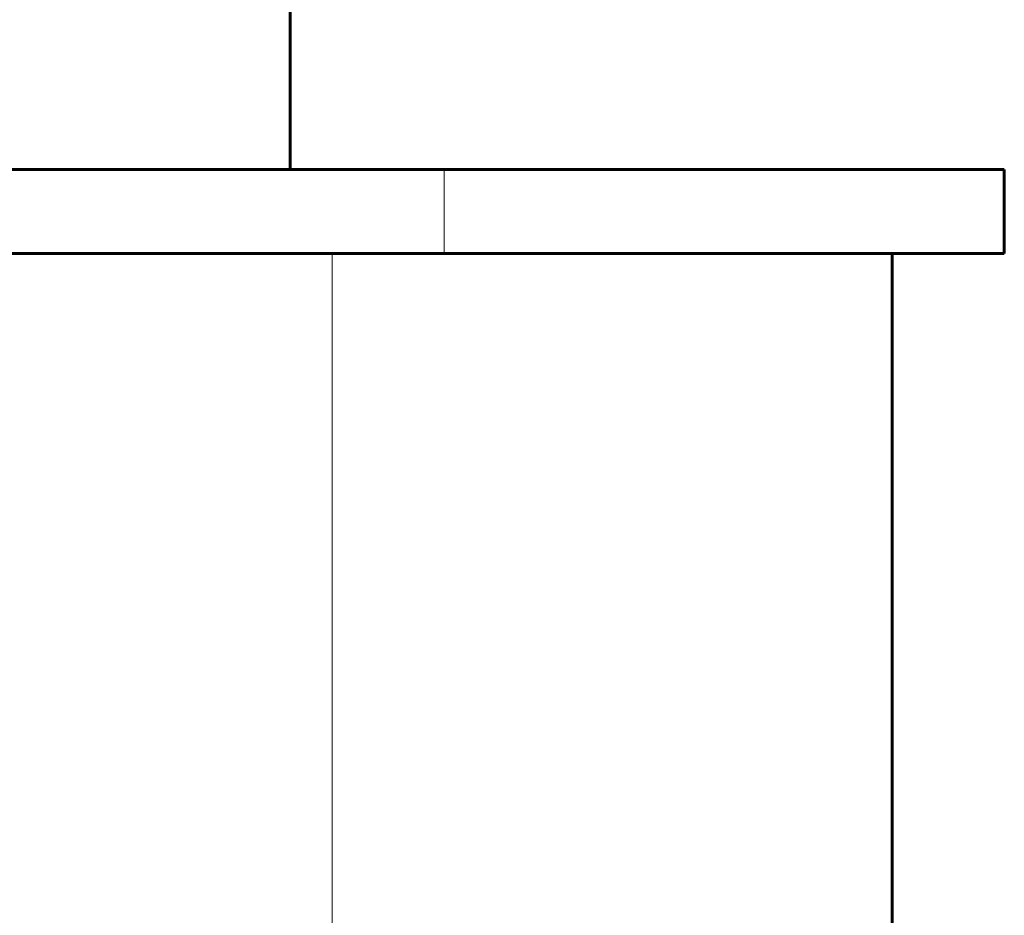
# Model space of a CAD drawing. Header units: millimetres. Extents: x 0 to 297, y 0 to 420.
# Tile 15 of 24: x 250 to 268, y 171 to 187. Entities that reach past the tile are written whole.
import ezdxf

# ---------------------------------------------------------------- set-up
doc = ezdxf.new("R2010")
doc.units = ezdxf.units.MM
doc.linetypes.add('K5LT_BASIC', pattern=[0])
doc.linetypes.add('K5LT_THIN', pattern=[0])
doc.layers.add('Системный слой', color=7, linetype='Continuous')

# ---------------------------------------------------------------- blocks, each defined once
blk = doc.blocks.new('U28')
at = {"layer": 'Системный слой', "color": 150, "linetype": 'K5LT_BASIC', "lineweight": 60, "true_color": 0x0080ff}
blk.add_line((254.819, 203.53), (254.819, 184.53), dxfattribs=at)

msp = doc.modelspace()

# ---------------------------------------------------------------- linework, layer by layer
at = {"layer": 'Системный слой', "color": 150, "linetype": 'K5LT_BASIC', "lineweight": 60, "true_color": 0x0080ff}
for p, q in [((220.069, 184.53), (257.569, 184.53)), ((257.569, 184.53), (267.569, 184.53)), ((267.569, 183.03), (267.569, 184.53)), ((220.069, 183.03), (257.569, 183.03)), ((257.569, 183.03), (267.569, 183.03)), ((265.569, 121.03), (265.569, 183.03))]:
    msp.add_line(p, q, dxfattribs=at)
at = {"layer": 'Системный слой', "color": 7, "linetype": 'K5LT_THIN', "lineweight": 18}
for p, q in [((257.569, 183.03), (257.569, 184.53)), ((255.569, 121.03), (255.569, 183.03))]:
    msp.add_line(p, q, dxfattribs=at)

# ---------------------------------------------------------------- block references
at = {"layer": 'Системный слой'}
msp.add_blockref('U28', (0, 0), dxfattribs=at)

doc.saveas('drawing.dxf')
